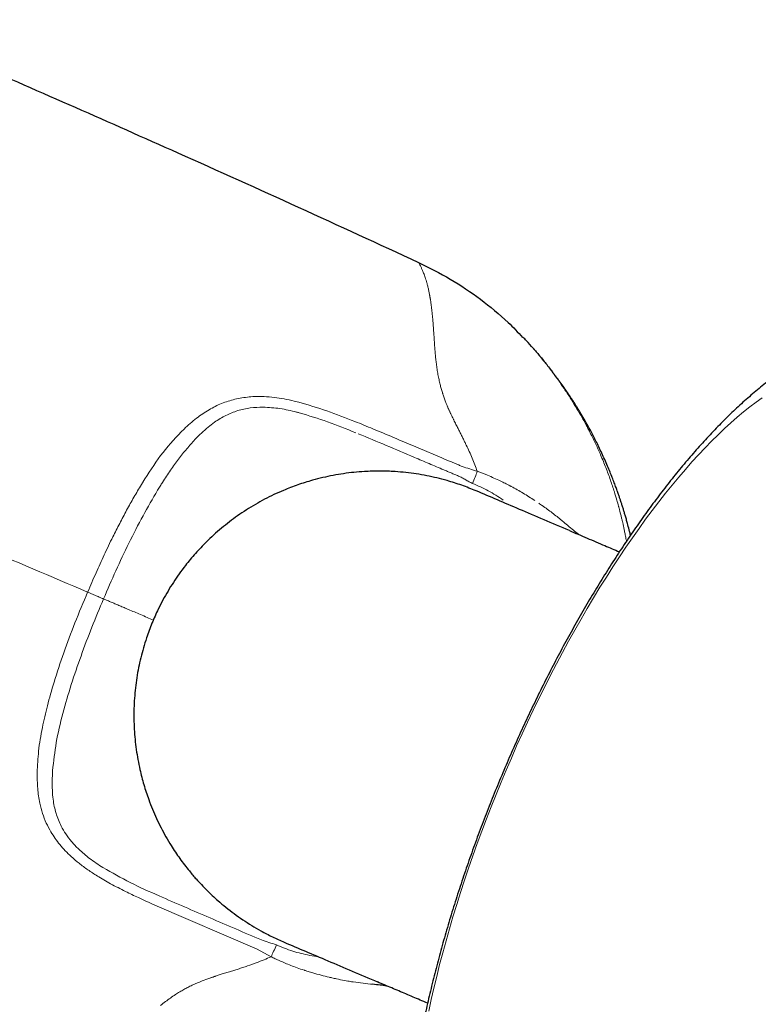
# Model space of a CAD drawing. Header units: millimetres. Extents: x 8 to 1010, y 12 to 2700.
# Tile 16 of 68: x 594 to 632, y 1218 to 1269. Entities that reach past the tile are written whole.
import ezdxf

# ---------------------------------------------------------------- set-up
doc = ezdxf.new("R2010")
doc.units = ezdxf.units.MM

msp = doc.modelspace()

# ---------------------------------------------------------------- linework, layer by layer
at = {"color": 7, "linetype": 'Continuous', "lineweight": 30}
msp.add_line((620.476, 1252.183), (620.469, 1252.192), dxfattribs=at)
at = {"color": 8, "linetype": 'Continuous', "lineweight": 0}
for p, q in [((608.273, 1249.397), (608.041, 1249.454)), ((623.378, 1247.899), (623.503, 1247.666)), ((615.706, 1246.501), (614.488, 1247.017)), ((600.277, 1245.405), (600.095, 1245.112)), ((622.852, 1242.508), (622.826, 1242.529)), ((606.108, 1220.973), (600.786, 1223.266)), ((606.835, 1220.583), (606.108, 1220.973)), ((608.844, 1220.646), (609.323, 1220.568)), ((612.88, 1219.055), (612.848, 1219.059)), ((614.974, 1218.168), (614.975, 1218.166))]:
    msp.add_line(p, q, dxfattribs=at)
at = {"color": 8, "linetype": 'Continuous', "lineweight": 0, "flags": 128}
for points in [[(632.37, 1249.622), (632.051, 1249.394), (631.728, 1249.15), (631.402, 1248.891), (631.074, 1248.617), (630.743, 1248.328), (630.41, 1248.024), (630.074, 1247.705), (629.737, 1247.372), (629.397, 1247.025), (629.057, 1246.664), (628.715, 1246.29), (628.373, 1245.902), (628.029, 1245.501), (627.685, 1245.087), (627.341, 1244.661), (626.997, 1244.222), (626.653, 1243.771), (626.309, 1243.309), (625.966, 1242.836), (625.624, 1242.351), (625.283, 1241.856), (624.944, 1241.35), (624.606, 1240.834), (624.27, 1240.309), (623.936, 1239.775), (623.604, 1239.231), (623.275, 1238.679), (622.949, 1238.119), (622.626, 1237.551), (622.305, 1236.976), (621.989, 1236.394), (621.676, 1235.805), (621.366, 1235.21), (621.061, 1234.609), (620.76, 1234.003), (620.464, 1233.391), (620.172, 1232.776), (619.885, 1232.156), (619.603, 1231.532), (619.327, 1230.905), (619.056, 1230.276)], [(611.429, 1248.296), (611.307, 1248.345), (611.185, 1248.394)], [(616.409, 1246.205), (616.21, 1246.289), (616.011, 1246.372)], [(619.056, 1230.276), (618.79, 1229.644), (618.531, 1229.01), (618.277, 1228.374), (618.03, 1227.738), (617.789, 1227.1), (617.554, 1226.463), (617.327, 1225.825), (617.106, 1225.189), (616.892, 1224.553), (616.685, 1223.919), (616.485, 1223.287), (616.293, 1222.657), (616.108, 1222.03), (615.931, 1221.407), (615.762, 1220.787), (615.601, 1220.171), (615.448, 1219.56), (615.303, 1218.953), (615.166, 1218.352), (615.037, 1217.757)]]:
    msp.add_lwpolyline(points, dxfattribs=at)
at = {"color": 7, "linetype": 'Continuous', "lineweight": 30}
for points, knots in [([(586.131, 1269.266), (587.857, 1268.528), (591.371, 1267.025), (596.655, 1264.718), (602.305, 1262.215), (608.256, 1259.535), (612.418, 1257.617), (614.499, 1256.658)], [0, 0, 0, 0, 0.181405, 0.369271, 0.557145, 0.778572, 1, 1, 1, 1]), ([(614.499, 1256.658), (615.058, 1256.379), (616.179, 1255.82), (617.732, 1254.758), (618.992, 1253.741), (619.669, 1253.022), (619.915, 1252.761)], [0, 0, 0, 0, 0.27881, 0.559144, 0.839478, 1, 1, 1, 1]), ([(642.172, 1252.729), (642.169, 1252.73), (642.078, 1252.768), (641.895, 1252.832), (641.622, 1252.921), (641.346, 1252.997), (641.067, 1253.062), (640.784, 1253.116), (640.499, 1253.159), (640.212, 1253.191), (639.921, 1253.212), (639.628, 1253.222), (639.333, 1253.22), (639.036, 1253.207), (638.735, 1253.183), (638.433, 1253.147), (638.127, 1253.1), (637.819, 1253.041), (637.508, 1252.97), (637.194, 1252.887), (636.877, 1252.792), (636.557, 1252.683), (636.233, 1252.562), (635.907, 1252.428), (635.577, 1252.281), (635.245, 1252.12), (634.91, 1251.946), (634.573, 1251.758), (634.235, 1251.558), (633.895, 1251.345), (633.556, 1251.12), (633.216, 1250.883), (632.877, 1250.634), (632.54, 1250.375), (632.203, 1250.105), (631.869, 1249.825), (631.536, 1249.536), (631.205, 1249.238), (630.876, 1248.931), (630.548, 1248.616), (630.223, 1248.292), (629.9, 1247.96), (629.578, 1247.62), (629.259, 1247.272), (628.941, 1246.916), (628.625, 1246.553), (628.311, 1246.183), (627.998, 1245.806), (627.687, 1245.421), (627.378, 1245.029), (627.071, 1244.631), (626.766, 1244.226), (626.462, 1243.815), (626.161, 1243.397), (625.861, 1242.973), (625.563, 1242.542), (625.267, 1242.106), (624.973, 1241.664), (624.682, 1241.216), (624.392, 1240.763), (624.105, 1240.304), (623.819, 1239.841), (623.537, 1239.372), (623.256, 1238.898), (622.978, 1238.419), (622.703, 1237.936), (622.43, 1237.449), (622.16, 1236.957), (621.893, 1236.461), (621.629, 1235.962), (621.368, 1235.458), (621.109, 1234.952), (620.854, 1234.441), (620.602, 1233.928), (620.354, 1233.412), (620.108, 1232.893), (619.867, 1232.372), (619.628, 1231.848), (619.394, 1231.322), (619.163, 1230.794), (618.936, 1230.264), (618.713, 1229.732), (618.493, 1229.199), (618.278, 1228.665), (618.067, 1228.13), (617.86, 1227.594), (617.657, 1227.057), (617.459, 1226.52), (617.265, 1225.983), (617.076, 1225.446), (616.891, 1224.908), (616.711, 1224.371), (616.536, 1223.835), (616.365, 1223.299), (616.199, 1222.764), (616.039, 1222.23), (615.883, 1221.698), (615.732, 1221.167), (615.587, 1220.637), (615.446, 1220.109), (615.311, 1219.583), (615.182, 1219.059), (615.057, 1218.537), (614.939, 1218.018), (614.825, 1217.501), (614.718, 1216.987), (614.616, 1216.475), (614.52, 1215.967), (614.429, 1215.462), (614.345, 1214.96), (614.266, 1214.461), (614.194, 1213.965), (614.127, 1213.473), (614.067, 1212.985), (614.013, 1212.501), (613.966, 1212.02), (613.925, 1211.543), (613.89, 1211.07), (613.863, 1210.601), (613.842, 1210.136), (613.828, 1209.675), (613.821, 1209.219), (613.822, 1208.767), (613.83, 1208.319), (613.846, 1207.875), (613.869, 1207.437), (613.901, 1207.003), (613.941, 1206.573), (613.99, 1206.149), (614.047, 1205.731), (614.114, 1205.319), (614.19, 1204.913), (614.274, 1204.515), (614.369, 1204.124), (614.472, 1203.742), (614.585, 1203.37), (614.707, 1203.008), (614.837, 1202.657), (614.976, 1202.317), (615.124, 1201.989), (615.279, 1201.673), (615.442, 1201.369), (615.612, 1201.077), (615.789, 1200.797), (615.973, 1200.528), (616.164, 1200.272), (616.362, 1200.026), (616.566, 1199.792), (616.776, 1199.568), (616.993, 1199.356), (617.215, 1199.155), (617.443, 1198.964), (617.677, 1198.784), (617.916, 1198.615), (618.161, 1198.457), (618.411, 1198.31), (618.664, 1198.173), (618.837, 1198.091), (618.923, 1198.051)], [0, 0, 0, 0, 0.000161, 0.00519, 0.010221, 0.015259, 0.020312, 0.025386, 0.030489, 0.035627, 0.040808, 0.04604, 0.05133, 0.056686, 0.062117, 0.06763, 0.073234, 0.078936, 0.084745, 0.090666, 0.096706, 0.102868, 0.109156, 0.115569, 0.122103, 0.128754, 0.135512, 0.142365, 0.149299, 0.156299, 0.163349, 0.170434, 0.17754, 0.184654, 0.191764, 0.198861, 0.205941, 0.213, 0.220035, 0.227044, 0.234026, 0.240982, 0.247912, 0.254816, 0.261696, 0.268552, 0.275385, 0.282197, 0.288989, 0.295762, 0.302516, 0.309254, 0.315975, 0.322682, 0.329375, 0.336054, 0.342722, 0.349378, 0.356023, 0.362658, 0.369284, 0.375902, 0.382511, 0.389113, 0.395708, 0.402297, 0.408879, 0.415457, 0.422029, 0.428598, 0.435162, 0.441722, 0.448279, 0.454833, 0.461385, 0.467935, 0.474483, 0.481029, 0.487574, 0.494119, 0.500663, 0.507207, 0.513751, 0.520296, 0.526841, 0.533387, 0.539935, 0.546485, 0.553037, 0.559591, 0.566149, 0.572709, 0.579273, 0.585841, 0.592414, 0.598992, 0.605575, 0.612163, 0.618758, 0.62536, 0.631969, 0.638587, 0.645212, 0.651847, 0.658492, 0.665147, 0.671814, 0.678493, 0.685184, 0.69189, 0.69861, 0.705347, 0.712099, 0.71887, 0.72566, 0.73247, 0.739302, 0.746156, 0.753033, 0.759936, 0.766865, 0.773821, 0.780804, 0.787816, 0.794856, 0.801923, 0.809016, 0.816133, 0.823269, 0.83042, 0.837576, 0.844725, 0.851854, 0.858949, 0.865992, 0.872967, 0.879857, 0.886646, 0.893321, 0.899874, 0.906297, 0.912589, 0.918749, 0.924782, 0.930692, 0.936487, 0.942175, 0.947763, 0.95326, 0.958676, 0.964018, 0.969295, 0.974516, 0.979688, 0.984819, 0.989915, 0.994985, 1, 1, 1, 1]), ([(620.473, 1252.187), (620.354, 1252.321), (620.178, 1252.521), (619.992, 1252.712), (619.931, 1252.776)], [0, 0, 0, 0, 0.6693243, 1, 1, 1, 1]), ([(620.469, 1252.192), (620.477, 1252.182), (620.493, 1252.163), (620.651, 1251.981), (620.855, 1251.733), (620.99, 1251.568)], [0, 0, 0, 0, 0.252414, 0.503789, 1, 1, 1, 1]), ([(620.99, 1251.568), (621.048, 1251.496), (621.166, 1251.348), (621.294, 1251.181), (621.359, 1251.096)], [0, 0, 0, 0, 0.49204, 1, 1, 1, 1]), ([(621.359, 1251.096), (621.381, 1251.067), (621.425, 1251.009), (621.469, 1250.949), (621.492, 1250.918)], [0, 0, 0, 0, 0.496179, 1, 1, 1, 1]), ([(625.522, 1242.481), (625.506, 1242.548), (625.462, 1242.731), (625.394, 1242.988), (625.323, 1243.251), (625.262, 1243.462), (625.206, 1243.654), (625.149, 1243.841), (625.095, 1244.013), (625.047, 1244.163), (625.012, 1244.269), (624.984, 1244.352), (624.949, 1244.457), (624.897, 1244.607), (624.828, 1244.804), (624.747, 1245.028), (624.653, 1245.277), (624.547, 1245.549), (624.427, 1245.845), (624.292, 1246.164), (624.146, 1246.495), (623.994, 1246.825), (623.843, 1247.142), (623.693, 1247.441), (623.522, 1247.773), (623.33, 1248.129), (623.12, 1248.502), (622.949, 1248.792), (622.816, 1249.012), (622.719, 1249.169), (622.626, 1249.317), (622.535, 1249.459), (622.446, 1249.595), (622.359, 1249.727), (622.274, 1249.854), (622.18, 1249.992), (622.079, 1250.137), (621.974, 1250.285), (621.872, 1250.426), (621.774, 1250.559), (621.678, 1250.685), (621.587, 1250.8), (621.524, 1250.88), (621.493, 1250.917), (621.488, 1250.924)], [0, 0, 0, 0, 0.018261, 0.050041, 0.070576, 0.09054, 0.108297, 0.123853, 0.142274, 0.156233, 0.165739, 0.17185, 0.179607, 0.195288, 0.214008, 0.235114, 0.258606, 0.284484, 0.31275, 0.343408, 0.376322, 0.408805, 0.439846, 0.46945, 0.497618, 0.538986, 0.576812, 0.611087, 0.628525, 0.644869, 0.660124, 0.674841, 0.689683, 0.705062, 0.721352, 0.738869, 0.764556, 0.793329, 0.825512, 0.861339, 0.900977, 0.944551, 0.99017, 1, 1, 1, 1]), ([(617.494, 1244.786), (617.247, 1244.886), (616.751, 1245.086), (616.069, 1245.301), (615.46, 1245.461), (614.927, 1245.577), (614.386, 1245.671), (613.839, 1245.742), (613.206, 1245.797), (612.488, 1245.821), (611.772, 1245.801), (611.144, 1245.75), (610.603, 1245.683), (610.062, 1245.592), (609.522, 1245.478), (608.908, 1245.32), (608.224, 1245.104), (607.558, 1244.848), (606.985, 1244.593), (606.498, 1244.35), (606.02, 1244.086), (605.55, 1243.799), (605.099, 1243.496), (604.665, 1243.178), (604.25, 1242.845), (603.848, 1242.495), (603.492, 1242.157), (603.178, 1241.836), (602.903, 1241.536), (602.637, 1241.227), (602.352, 1240.873), (602.056, 1240.476), (601.754, 1240.034), (601.475, 1239.584), (601.213, 1239.122), (600.99, 1238.686), (600.802, 1238.28), (600.642, 1237.908), (600.495, 1237.53), (600.344, 1237.103), (600.197, 1236.632), (600.06, 1236.116), (599.946, 1235.601), (599.853, 1235.08), (599.782, 1234.551), (599.732, 1234.018), (599.705, 1233.479), (599.701, 1232.939), (599.72, 1232.402), (599.761, 1231.871), (599.823, 1231.346), (599.908, 1230.823), (600.033, 1230.213), (600.213, 1229.52), (600.438, 1228.835), (600.665, 1228.249), (600.88, 1227.759), (601.113, 1227.282), (601.366, 1226.814), (601.687, 1226.276), (602.087, 1225.677), (602.528, 1225.102), (602.994, 1224.555), (603.486, 1224.035), (604.008, 1223.55), (604.488, 1223.146), (604.918, 1222.815), (605.365, 1222.5), (605.827, 1222.203), (606.339, 1221.905), (606.902, 1221.608), (607.316, 1221.425), (607.523, 1221.333)], [0, 0, 0, 0, 0.019929, 0.039934, 0.053445, 0.06698, 0.080686, 0.094417, 0.108199, 0.128127, 0.148134, 0.161647, 0.175184, 0.188893, 0.202629, 0.216415, 0.236273, 0.256209, 0.269674, 0.283164, 0.296826, 0.310513, 0.324252, 0.337467, 0.350682, 0.36399, 0.377297, 0.387412, 0.397527, 0.407684, 0.417841, 0.431504, 0.444669, 0.457834, 0.471092, 0.48435, 0.494427, 0.504504, 0.514622, 0.524741, 0.538352, 0.551471, 0.56459, 0.577801, 0.591012, 0.604413, 0.617814, 0.631313, 0.644811, 0.657944, 0.671076, 0.684299, 0.697523, 0.717617, 0.737792, 0.751361, 0.76456, 0.777758, 0.791048, 0.804338, 0.824532, 0.844809, 0.858446, 0.878292, 0.898216, 0.91167, 0.925148, 0.938795, 0.952467, 0.966189, 0.983071, 1, 1, 1, 1]), ([(622.345, 1242.723), (621.46, 1243.1), (619.72, 1243.839), (618.228, 1244.474), (617.494, 1244.786)], [0, 0, 0, 0, 0.508726, 1, 1, 1, 1]), ([(622.343, 1242.724), (622.649, 1242.594), (623.258, 1242.335), (624.126, 1241.966), (624.692, 1241.724), (624.945, 1241.616)], [0, 0, 0, 0, 0.358289, 0.712748, 1, 1, 1, 1]), ([(567.949, 1227.013), (569.739, 1226.256), (573.321, 1224.743), (578.71, 1222.512), (584.432, 1220.18), (590.492, 1217.753), (594.76, 1216.086), (596.895, 1215.253)], [0, 0, 0, 0, 0.186651, 0.373313, 0.559983, 0.779991, 1, 1, 1, 1]), ([(607.523, 1221.333), (608.256, 1221.022), (609.748, 1220.387), (611.487, 1219.648), (612.372, 1219.272)], [0, 0, 0, 0, 0.491275, 1, 1, 1, 1]), ([(612.828, 1219.062), (612.721, 1219.077), (612.494, 1219.109), (612.253, 1219.136), (612.126, 1219.149)], [0, 0, 0, 0, 0.471083, 1, 1, 1, 1]), ([(614.974, 1218.167), (614.844, 1218.222), (614.465, 1218.382), (613.843, 1218.647), (613.104, 1218.96), (612.616, 1219.168), (612.372, 1219.272)], [0, 0, 0, 0, 0.146074, 0.428188, 0.712916, 1, 1, 1, 1])]:
    msp.add_open_spline(points, degree=3, knots=knots, dxfattribs=at)
at = {"color": 8, "linetype": 'Continuous', "lineweight": 0}
for points, knots in [([(614.499, 1256.658), (614.501, 1256.655), (614.505, 1256.65), (614.533, 1256.604), (614.575, 1256.529), (614.613, 1256.45), (614.633, 1256.411)], [0, 0, 0, 0, 0.239914, 0.488026, 0.741851, 1, 1, 1, 1]), ([(614.633, 1256.411), (614.654, 1256.367), (614.696, 1256.277), (614.744, 1256.157), (614.768, 1256.097)], [0, 0, 0, 0, 0.495262, 1, 1, 1, 1]), ([(614.768, 1256.097), (614.796, 1256.024), (614.851, 1255.877), (614.907, 1255.69), (614.935, 1255.595)], [0, 0, 0, 0, 0.494519, 1, 1, 1, 1]), ([(614.935, 1255.595), (614.95, 1255.538), (614.981, 1255.423), (615.024, 1255.24), (615.056, 1255.085), (615.074, 1254.991), (615.08, 1254.955), (615.082, 1254.944), (615.084, 1254.932), (615.086, 1254.921), (615.088, 1254.91), (615.09, 1254.9), (615.092, 1254.887), (615.096, 1254.866), (615.101, 1254.835), (615.109, 1254.793), (615.117, 1254.741), (615.128, 1254.672), (615.141, 1254.584), (615.157, 1254.473), (615.174, 1254.343), (615.192, 1254.191), (615.204, 1254.079), (615.21, 1254.021)], [0, 0, 0, 0, 0.137685, 0.277185, 0.401512, 0.456699, 0.463948, 0.471203, 0.478462, 0.485727, 0.492997, 0.500273, 0.504671, 0.517828, 0.538883, 0.564268, 0.595981, 0.634081, 0.688336, 0.752035, 0.825245, 0.907945, 1, 1, 1, 1]), ([(615.21, 1254.021), (615.213, 1253.994), (615.218, 1253.935), (615.228, 1253.838), (615.238, 1253.724), (615.249, 1253.591), (615.261, 1253.439), (615.274, 1253.268), (615.288, 1253.077), (615.297, 1252.939), (615.302, 1252.868)], [0, 0, 0, 0, 0.076681, 0.16783, 0.273284, 0.392771, 0.525882, 0.672029, 0.830413, 1, 1, 1, 1]), ([(615.302, 1252.868), (615.308, 1252.776), (615.32, 1252.596), (615.339, 1252.319), (615.36, 1252.044), (615.378, 1251.857), (615.386, 1251.765)], [0, 0, 0, 0, 0.264454, 0.520247, 0.76592, 1, 1, 1, 1]), ([(620.99, 1251.566), (620.848, 1251.74), (620.639, 1251.995), (620.496, 1252.16), (620.482, 1252.176), (620.476, 1252.183)], [0, 0, 0, 0, 0.544652, 0.802749, 1, 1, 1, 1]), ([(615.386, 1251.765), (615.39, 1251.724), (615.399, 1251.64), (615.413, 1251.512), (615.429, 1251.381), (615.447, 1251.247), (615.467, 1251.112), (615.489, 1250.974), (615.52, 1250.792), (615.563, 1250.575), (615.619, 1250.328), (615.678, 1250.106), (615.722, 1249.964), (615.742, 1249.896)], [0, 0, 0, 0, 0.073007, 0.146786, 0.221129, 0.295835, 0.370702, 0.445532, 0.520129, 0.661997, 0.787949, 0.899902, 1, 1, 1, 1]), ([(621.479, 1250.934), (621.394, 1251.048), (621.224, 1251.273), (621.068, 1251.469), (620.99, 1251.566)], [0, 0, 0, 0, 0.505532, 1, 1, 1, 1]), ([(622.069, 1250.102), (621.969, 1250.247), (621.771, 1250.536), (621.576, 1250.801), (621.479, 1250.934)], [0, 0, 0, 0, 0.502058, 1, 1, 1, 1]), ([(615.742, 1249.896), (615.748, 1249.878), (615.762, 1249.835), (615.786, 1249.761), (615.816, 1249.67), (615.852, 1249.567), (615.899, 1249.439), (615.952, 1249.301), (616, 1249.185), (616.032, 1249.11), (616.052, 1249.065), (616.072, 1249.018), (616.094, 1248.97), (616.118, 1248.919), (616.142, 1248.866), (616.179, 1248.787), (616.225, 1248.692), (616.274, 1248.591), (616.309, 1248.52), (616.327, 1248.482), (616.334, 1248.468)], [0, 0, 0, 0, 0.039687, 0.09258, 0.157942, 0.234987, 0.310568, 0.428236, 0.524964, 0.554657, 0.585789, 0.618335, 0.652271, 0.687574, 0.72422, 0.762188, 0.85276, 0.922134, 0.971056, 1, 1, 1, 1]), ([(622.386, 1249.62), (622.334, 1249.702), (622.229, 1249.865), (622.122, 1250.022), (622.069, 1250.102)], [0, 0, 0, 0, 0.499065, 1, 1, 1, 1]), ([(604.949, 1249.547), (604.714, 1249.481), (604.244, 1249.349), (603.825, 1249.118), (603.616, 1249.003)], [0, 0, 0, 0, 0.499954, 1, 1, 1, 1]), ([(608.041, 1249.454), (607.864, 1249.492), (607.518, 1249.566), (606.995, 1249.647), (606.513, 1249.684), (606.078, 1249.692), (605.692, 1249.672), (605.321, 1249.619), (605.073, 1249.571), (604.949, 1249.547)], [0, 0, 0, 0, 0.169789, 0.331668, 0.49993, 0.63097, 0.750024, 0.874866, 1, 1, 1, 1]), ([(611.185, 1248.394), (610.705, 1248.582), (609.747, 1248.958), (608.764, 1249.251), (608.273, 1249.397)], [0, 0, 0, 0, 0.500084, 1, 1, 1, 1]), ([(622.936, 1248.714), (622.847, 1248.866), (622.669, 1249.174), (622.481, 1249.47), (622.386, 1249.62)], [0, 0, 0, 0, 0.494136, 1, 1, 1, 1]), ([(601.194, 1245.228), (601.332, 1245.44), (601.6, 1245.853), (602.02, 1246.434), (602.441, 1246.965), (602.84, 1247.415), (603.211, 1247.788), (603.551, 1248.091), (603.967, 1248.41), (604.47, 1248.725), (604.897, 1248.88), (605.104, 1248.956)], [0, 0, 0, 0, 0.134618, 0.262973, 0.385402, 0.502313, 0.59083, 0.674071, 0.75237, 0.879737, 1, 1, 1, 1]), ([(603.616, 1249.003), (603.392, 1248.861), (602.928, 1248.567), (602.522, 1248.193), (602.311, 1247.999)], [0, 0, 0, 0, 0.481762, 1, 1, 1, 1]), ([(605.104, 1248.956), (605.319, 1249.011), (605.749, 1249.121), (606.202, 1249.131), (606.429, 1249.137)], [0, 0, 0, 0, 0.499937, 1, 1, 1, 1]), ([(606.429, 1249.137), (606.719, 1249.12), (607.298, 1249.086), (607.873, 1248.95), (608.16, 1248.882)], [0, 0, 0, 0, 0.499763, 1, 1, 1, 1]), ([(608.16, 1248.882), (608.184, 1248.875), (608.231, 1248.863), (608.278, 1248.851), (608.302, 1248.844)], [0, 0, 0, 0, 0.49963, 1, 1, 1, 1]), ([(608.302, 1248.844), (608.795, 1248.695), (609.789, 1248.393), (610.755, 1248.001), (611.241, 1247.804)], [0, 0, 0, 0, 0.497017, 1, 1, 1, 1]), ([(613.48, 1247.444), (613.11, 1247.6), (612.428, 1247.888), (611.742, 1248.168), (611.429, 1248.296)], [0, 0, 0, 0, 0.542537, 1, 1, 1, 1]), ([(616.334, 1248.468), (616.372, 1248.391), (616.445, 1248.245), (616.552, 1248.034), (616.649, 1247.844), (616.743, 1247.657), (616.833, 1247.478), (616.915, 1247.311), (616.963, 1247.21), (616.984, 1247.165)], [0, 0, 0, 0, 0.179947, 0.342334, 0.488523, 0.619471, 0.771425, 0.898194, 1, 1, 1, 1]), ([(623.237, 1248.169), (623.188, 1248.259), (623.09, 1248.442), (622.987, 1248.623), (622.936, 1248.714)], [0, 0, 0, 0, 0.494094, 1, 1, 1, 1]), ([(602.311, 1247.999), (601.936, 1247.607), (601.184, 1246.824), (600.58, 1245.878), (600.277, 1245.405)], [0, 0, 0, 0, 0.499918, 1, 1, 1, 1]), ([(611.364, 1247.754), (611.852, 1247.552), (612.829, 1247.149), (613.802, 1246.734), (614.288, 1246.526)], [0, 0, 0, 0, 0.499765, 1, 1, 1, 1]), ([(623.431, 1247.796), (623.399, 1247.858), (623.336, 1247.982), (623.27, 1248.106), (623.237, 1248.169)], [0, 0, 0, 0, 0.4949934, 1, 1, 1, 1]), ([(623.968, 1246.655), (623.887, 1246.838), (623.72, 1247.216), (623.529, 1247.599), (623.431, 1247.796)], [0, 0, 0, 0, 0.483827, 1, 1, 1, 1]), ([(597.299, 1239.526), (595.4, 1240.334), (591.601, 1241.949), (586.31, 1244.199), (581.793, 1246.119), (579.177, 1247.232), (578.052, 1247.71)], [0, 0, 0, 0, 0.296074, 0.592139, 0.824753, 1, 1, 1, 1]), ([(614.488, 1247.017), (614.32, 1247.088), (613.984, 1247.231), (613.648, 1247.373), (613.48, 1247.444)], [0, 0, 0, 0, 0.499941, 1, 1, 1, 1]), ([(616.984, 1247.165), (617.089, 1246.94), (617.296, 1246.493), (617.47, 1246.031), (617.557, 1245.802)], [0, 0, 0, 0, 0.503619, 1, 1, 1, 1]), ([(614.288, 1246.526), (614.542, 1246.418), (615.051, 1246.202), (615.559, 1245.986), (615.813, 1245.878)], [0, 0, 0, 0, 0.5005248, 1, 1, 1, 1]), ([(616.011, 1246.372), (615.96, 1246.394), (615.859, 1246.436), (615.757, 1246.479), (615.706, 1246.501)], [0, 0, 0, 0, 0.4999777, 1, 1, 1, 1]), ([(616.773, 1246.054), (616.712, 1246.08), (616.591, 1246.13), (616.47, 1246.18), (616.409, 1246.205)], [0, 0, 0, 0, 0.4999514, 1, 1, 1, 1]), ([(624.24, 1245.997), (624.197, 1246.104), (624.111, 1246.321), (624.016, 1246.543), (623.968, 1246.655)], [0, 0, 0, 0, 0.492076, 1, 1, 1, 1]), ([(615.813, 1245.878), (615.876, 1245.852), (616.002, 1245.799), (616.129, 1245.745), (616.192, 1245.719)], [0, 0, 0, 0, 0.500091, 1, 1, 1, 1]), ([(616.192, 1245.719), (616.256, 1245.692), (616.385, 1245.638), (616.513, 1245.585), (616.578, 1245.558)], [0, 0, 0, 0, 0.5001992, 1, 1, 1, 1]), ([(617.557, 1245.802), (617.426, 1245.843), (617.164, 1245.926), (616.903, 1246.012), (616.773, 1246.054)], [0, 0, 0, 0, 0.499962, 1, 1, 1, 1]), ([(617.557, 1245.802), (617.522, 1245.705), (617.451, 1245.51), (617.361, 1245.284), (617.316, 1245.172)], [0, 0, 0, 0, 0.50007, 1, 1, 1, 1]), ([(618.753, 1245.302), (618.535, 1245.403), (618.142, 1245.584), (617.737, 1245.735), (617.557, 1245.802)], [0, 0, 0, 0, 0.5565682, 1, 1, 1, 1]), ([(624.684, 1244.733), (624.619, 1244.937), (624.484, 1245.353), (624.322, 1245.78), (624.24, 1245.997)], [0, 0, 0, 0, 0.490464, 1, 1, 1, 1]), ([(600.938, 1244.815), (600.98, 1244.885), (601.065, 1245.024), (601.151, 1245.16), (601.194, 1245.228)], [0, 0, 0, 0, 0.502138, 1, 1, 1, 1]), ([(616.578, 1245.558), (616.64, 1245.529), (616.767, 1245.47), (616.886, 1245.4), (616.946, 1245.364)], [0, 0, 0, 0, 0.4984, 1, 1, 1, 1]), ([(616.946, 1245.364), (617.007, 1245.329), (617.127, 1245.258), (617.253, 1245.2), (617.316, 1245.172)], [0, 0, 0, 0, 0.50132, 1, 1, 1, 1]), ([(617.316, 1245.172), (617.59, 1245.051), (618.144, 1244.807), (618.65, 1244.477), (618.906, 1244.311)], [0, 0, 0, 0, 0.495148, 1, 1, 1, 1]), ([(619.254, 1245.051), (619.171, 1245.094), (619.005, 1245.18), (618.837, 1245.262), (618.753, 1245.302)], [0, 0, 0, 0, 0.500373, 1, 1, 1, 1]), ([(600.095, 1245.112), (599.964, 1244.894), (599.701, 1244.459), (599.327, 1243.785), (598.963, 1243.099), (598.571, 1242.324), (598.16, 1241.469), (597.726, 1240.508), (597.445, 1239.862), (597.299, 1239.526)], [0, 0, 0, 0, 0.1249836, 0.2499703, 0.3748648, 0.4999931, 0.6668091, 0.8271073, 1, 1, 1, 1]), ([(598.125, 1239.175), (598.336, 1239.663), (598.759, 1240.638), (599.445, 1242.08), (600.16, 1243.485), (600.681, 1244.377), (600.938, 1244.815)], [0, 0, 0, 0, 0.249439, 0.499339, 0.753996, 1, 1, 1, 1]), ([(619.318, 1245.017), (619.308, 1245.023), (619.286, 1245.034), (619.265, 1245.046), (619.254, 1245.051)], [0, 0, 0, 0, 0.5000465, 1, 1, 1, 1]), ([(619.318, 1245.017), (619.527, 1244.903), (619.946, 1244.674), (620.344, 1244.416), (620.543, 1244.287)], [0, 0, 0, 0, 0.498613, 1, 1, 1, 1]), ([(624.902, 1243.985), (624.872, 1244.094), (624.803, 1244.345), (624.727, 1244.592), (624.684, 1244.733)], [0, 0, 0, 0, 0.432147, 1, 1, 1, 1]), ([(620.938, 1244.019), (620.907, 1244.04), (620.846, 1244.082), (620.784, 1244.124), (620.754, 1244.145)], [0, 0, 0, 0, 0.500305, 1, 1, 1, 1]), ([(621.946, 1243.249), (621.784, 1243.382), (621.458, 1243.647), (621.111, 1243.895), (620.938, 1244.019)], [0, 0, 0, 0, 0.50002, 1, 1, 1, 1]), ([(625.06, 1243.368), (625.022, 1243.521), (624.974, 1243.715), (624.921, 1243.914), (624.907, 1243.965), (624.904, 1243.979), (624.903, 1243.983), (624.902, 1243.984), (624.902, 1243.985)], [0, 0, 0, 0, 0.7381916, 0.9284696, 0.9790796, 0.9932505, 0.9975526, 1, 1, 1, 1]), ([(622.261, 1242.986), (622.216, 1243.023), (622.112, 1243.111), (622.006, 1243.199), (621.946, 1243.249)], [0, 0, 0, 0, 0.431679, 1, 1, 1, 1]), ([(625.102, 1243.187), (625.095, 1243.217), (625.081, 1243.278), (625.067, 1243.338), (625.06, 1243.368)], [0, 0, 0, 0, 0.500565, 1, 1, 1, 1]), ([(625.313, 1242.172), (625.309, 1242.198), (625.288, 1242.307), (625.253, 1242.486), (625.209, 1242.701), (625.17, 1242.886), (625.135, 1243.045), (625.113, 1243.142), (625.102, 1243.187)], [0, 0, 0, 0, 0.070548, 0.30776, 0.51608, 0.700376, 0.861488, 1, 1, 1, 1]), ([(622.811, 1242.541), (622.726, 1242.607), (622.545, 1242.749), (622.359, 1242.904), (622.261, 1242.986)], [0, 0, 0, 0, 0.470928, 1, 1, 1, 1]), ([(622.826, 1242.529), (622.824, 1242.531), (622.818, 1242.535), (622.813, 1242.539), (622.811, 1242.541)], [0, 0, 0, 0, 0.500028, 1, 1, 1, 1]), ([(594.675, 1230.152), (594.693, 1230.522), (594.73, 1231.297), (594.931, 1232.455), (595.208, 1233.646), (595.575, 1234.944), (596.052, 1236.383), (596.64, 1237.949), (597.077, 1238.994), (597.299, 1239.526)], [0, 0, 0, 0, 0.119642, 0.250495, 0.371034, 0.500736, 0.664324, 0.82897, 1, 1, 1, 1]), ([(598.125, 1239.175), (597.921, 1238.685), (597.51, 1237.699), (596.95, 1236.213), (596.436, 1234.717), (595.996, 1233.217), (595.64, 1231.723), (595.532, 1230.734), (595.479, 1230.248)], [0, 0, 0, 0, 0.166321, 0.334071, 0.499554, 0.669002, 0.837322, 1, 1, 1, 1]), ([(597.299, 1239.526), (597.387, 1239.489), (597.563, 1239.414), (597.8, 1239.313), (598.002, 1239.227), (598.084, 1239.193), (598.125, 1239.175)], [0, 0, 0, 0, 0.251352, 0.499945, 0.748241, 1, 1, 1, 1]), ([(600.716, 1238.074), (600.606, 1238.12), (600.378, 1238.217), (600.048, 1238.358), (599.724, 1238.495), (599.439, 1238.616), (599.191, 1238.722), (598.972, 1238.815), (598.764, 1238.904), (598.566, 1238.988), (598.396, 1239.06), (598.248, 1239.123), (598.167, 1239.157), (598.125, 1239.175)], [0, 0, 0, 0, 0.092788, 0.192867, 0.293028, 0.394734, 0.476808, 0.561707, 0.650314, 0.74352, 0.842203, 0.919203, 1, 1, 1, 1]), ([(595.39, 1227.065), (595.307, 1227.218), (595.137, 1227.529), (594.95, 1228.031), (594.791, 1228.627), (594.684, 1229.338), (594.678, 1229.873), (594.675, 1230.152)], [0, 0, 0, 0, 0.159927, 0.325725, 0.499092, 0.73929, 1, 1, 1, 1]), ([(595.479, 1230.248), (595.469, 1230.072), (595.45, 1229.731), (595.459, 1229.236), (595.509, 1228.669), (595.629, 1228.035), (595.827, 1227.584), (595.923, 1227.363)], [0, 0, 0, 0, 0.177849, 0.345251, 0.502806, 0.757481, 1, 1, 1, 1]), ([(595.923, 1227.363), (595.999, 1227.227), (596.155, 1226.947), (596.465, 1226.547), (596.874, 1226.116), (597.416, 1225.656), (597.861, 1225.367), (598.097, 1225.214)], [0, 0, 0, 0, 0.155294, 0.319376, 0.496351, 0.733224, 1, 1, 1, 1]), ([(597.804, 1224.775), (597.638, 1224.881), (597.312, 1225.088), (596.858, 1225.426), (596.359, 1225.852), (595.838, 1226.384), (595.537, 1226.841), (595.39, 1227.065)], [0, 0, 0, 0, 0.171883, 0.337058, 0.496428, 0.753798, 1, 1, 1, 1]), ([(598.097, 1225.214), (598.566, 1224.947), (599.511, 1224.41), (600.509, 1223.966), (601.011, 1223.743)], [0, 0, 0, 0, 0.496777, 1, 1, 1, 1]), ([(600.786, 1223.266), (600.504, 1223.394), (599.995, 1223.623), (599.228, 1223.989), (598.511, 1224.357), (598.033, 1224.64), (597.804, 1224.775)], [0, 0, 0, 0, 0.277881, 0.499061, 0.761289, 1, 1, 1, 1]), ([(601.011, 1223.743), (601.895, 1223.36), (603.666, 1222.592), (605.442, 1221.836), (606.331, 1221.458)], [0, 0, 0, 0, 0.49932, 1, 1, 1, 1]), ([(606.331, 1221.458), (606.463, 1221.414), (606.727, 1221.327), (606.99, 1221.238), (607.122, 1221.194)], [0, 0, 0, 0, 0.4997928, 1, 1, 1, 1]), ([(607.122, 1221.194), (607.07, 1221.08), (606.97, 1220.859), (606.879, 1220.673), (606.835, 1220.583)], [0, 0, 0, 0, 0.511996, 1, 1, 1, 1]), ([(607.122, 1221.194), (607.4, 1221.08), (607.959, 1220.85), (608.548, 1220.714), (608.844, 1220.646)], [0, 0, 0, 0, 0.4973649, 1, 1, 1, 1]), ([(601.088, 1218.052), (601.173, 1218.118), (601.338, 1218.244), (601.599, 1218.434), (601.813, 1218.58), (601.977, 1218.685), (602.083, 1218.752), (602.189, 1218.815), (602.295, 1218.876), (602.4, 1218.935), (602.544, 1219.011), (602.736, 1219.105), (602.987, 1219.215), (603.292, 1219.339), (603.536, 1219.429), (603.708, 1219.49), (603.763, 1219.509), (603.82, 1219.528), (603.877, 1219.548), (603.934, 1219.567), (604.038, 1219.602), (604.198, 1219.653), (604.424, 1219.725), (604.661, 1219.798), (604.897, 1219.871), (605.126, 1219.943), (605.363, 1220.019), (605.677, 1220.124), (606.05, 1220.258), (606.458, 1220.417), (606.713, 1220.529), (606.835, 1220.583)], [0, 0, 0, 0, 0.063892, 0.124045, 0.183731, 0.206394, 0.228499, 0.250048, 0.271044, 0.291492, 0.311395, 0.352758, 0.39648, 0.442632, 0.507376, 0.516183, 0.525067, 0.534027, 0.543065, 0.55218, 0.561373, 0.592185, 0.627046, 0.665972, 0.70135, 0.735374, 0.770446, 0.809763, 0.879011, 0.942419, 1, 1, 1, 1]), ([(606.835, 1220.583), (606.906, 1220.548), (607.056, 1220.474), (607.299, 1220.364), (607.57, 1220.247), (607.87, 1220.126), (608.2, 1220.001), (608.432, 1219.923), (608.552, 1219.882)], [0, 0, 0, 0, 0.127632, 0.270784, 0.429518, 0.603901, 0.794022, 1, 1, 1, 1]), ([(608.622, 1219.859), (608.61, 1219.863), (608.587, 1219.87), (608.564, 1219.878), (608.552, 1219.882)], [0, 0, 0, 0, 0.500054, 1, 1, 1, 1]), ([(608.622, 1219.859), (608.667, 1219.844), (608.796, 1219.803), (609.207, 1219.679), (609.577, 1219.588), (609.862, 1219.518)], [0, 0, 0, 0, 0.11099, 0.314256, 1, 1, 1, 1]), ([(609.999, 1219.487), (609.976, 1219.492), (609.93, 1219.502), (609.885, 1219.513), (609.862, 1219.518)], [0, 0, 0, 0, 0.500171, 1, 1, 1, 1]), ([(610.246, 1219.431), (610.205, 1219.44), (610.122, 1219.458), (610.04, 1219.477), (609.999, 1219.487)], [0, 0, 0, 0, 0.500325, 1, 1, 1, 1]), ([(611.106, 1219.273), (611.102, 1219.274), (611.089, 1219.276), (611.048, 1219.282), (610.903, 1219.305), (610.628, 1219.351), (610.383, 1219.402), (610.246, 1219.431)], [0, 0, 0, 0, 0.014914, 0.044162, 0.145595, 0.519391, 1, 1, 1, 1]), ([(612.126, 1219.149), (611.958, 1219.167), (611.621, 1219.203), (611.278, 1219.25), (611.106, 1219.273)], [0, 0, 0, 0, 0.498425, 1, 1, 1, 1]), ([(612.848, 1219.059), (612.844, 1219.06), (612.838, 1219.061), (612.831, 1219.062), (612.828, 1219.062)], [0, 0, 0, 0, 0.500029, 1, 1, 1, 1])]:
    msp.add_open_spline(points, degree=3, knots=knots, dxfattribs=at)

doc.saveas('drawing.dxf')
